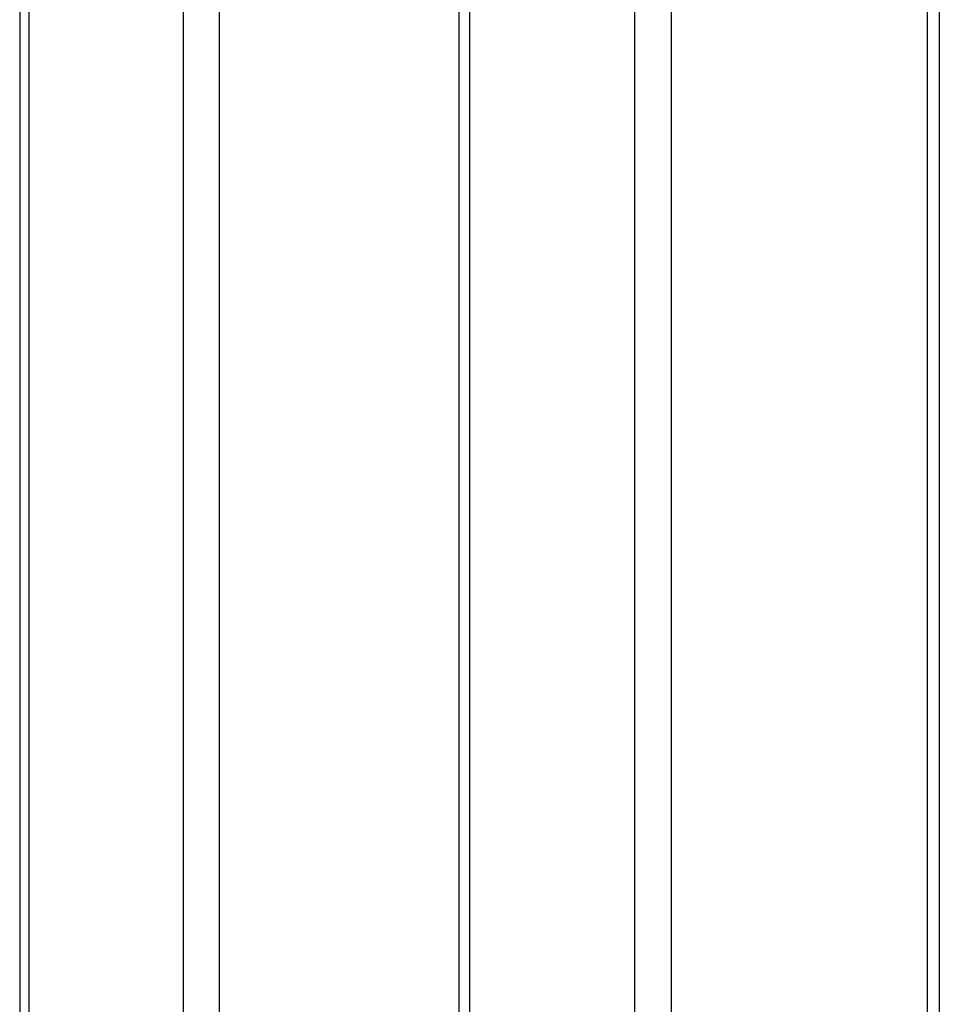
# Model space of a CAD drawing. Header units: inches. Extents: x 0.1 to 16.9, y 0.1 to 10.9.
# Tile 92 of 235: x 6.53762 to 6.538464, y 2.443562 to 2.444466. Entities that reach past the tile are written whole.
import ezdxf

# ---------------------------------------------------------------- set-up
doc = ezdxf.new("R2010")
doc.units = ezdxf.units.IN
doc.header["$MEASUREMENT"] = 0
doc.linetypes.add('PHANTOM', pattern=[0.49999999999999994, 0.25, -0.05, 0.05, -0.05, 0.05, -0.05])

msp = doc.modelspace()

# ---------------------------------------------------------------- linework, layer by layer
at = {"color": 7, "linetype": 'Continuous', "lineweight": 25}
for p, q in [((6.53761970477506, 2.447858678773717), (6.53761970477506, 2.443469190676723)), ((6.537627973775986, 2.447858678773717), (6.537627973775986, 2.443469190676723)), ((6.537770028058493, 2.443469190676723), (6.537770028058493, 2.447858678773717)), ((6.5378028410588, 2.447858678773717), (6.5378028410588, 2.443469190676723)), ((6.538023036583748, 2.447858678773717), (6.538023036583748, 2.443469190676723)), ((6.538032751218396, 2.447858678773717), (6.538032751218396, 2.443469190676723)), ((6.538184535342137, 2.443469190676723), (6.538184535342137, 2.447858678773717)), ((6.538217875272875, 2.447858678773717), (6.538217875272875, 2.443469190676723)), ((6.538452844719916, 2.447858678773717), (6.538452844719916, 2.443469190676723)), ((6.538464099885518, 2.447858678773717), (6.538464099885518, 2.443469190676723))]:
    msp.add_line(p, q, dxfattribs=at)
at = {"color": 7, "linetype": 'PHANTOM', "lineweight": 18}
for p, q in [((6.537619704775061, 2.447858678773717), (6.537619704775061, 2.443469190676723)), ((6.537619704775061, 2.447858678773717), (6.537619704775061, 2.443469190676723)), ((6.537619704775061, 2.447858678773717), (6.537619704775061, 2.443469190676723)), ((6.537627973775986, 2.447858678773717), (6.537627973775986, 2.443469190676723)), ((6.537627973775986, 2.447858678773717), (6.537627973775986, 2.443469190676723)), ((6.537627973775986, 2.447858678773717), (6.537627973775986, 2.443469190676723)), ((6.537770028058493, 2.443469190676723), (6.537770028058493, 2.447858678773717)), ((6.537770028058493, 2.443469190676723), (6.537770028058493, 2.447858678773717)), ((6.537770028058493, 2.443469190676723), (6.537770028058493, 2.447858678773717)), ((6.5378028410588, 2.447858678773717), (6.5378028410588, 2.443469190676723)), ((6.5378028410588, 2.447858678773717), (6.5378028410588, 2.443469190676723)), ((6.5378028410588, 2.447858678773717), (6.5378028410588, 2.443469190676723)), ((6.538023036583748, 2.447858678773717), (6.538023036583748, 2.443469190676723)), ((6.538023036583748, 2.447858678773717), (6.538023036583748, 2.443469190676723)), ((6.538023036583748, 2.447858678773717), (6.538023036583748, 2.443469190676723)), ((6.538032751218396, 2.447858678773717), (6.538032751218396, 2.443469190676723)), ((6.538032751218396, 2.447858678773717), (6.538032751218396, 2.443469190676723)), ((6.538032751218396, 2.447858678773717), (6.538032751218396, 2.443469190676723)), ((6.538184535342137, 2.443469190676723), (6.538184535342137, 2.447858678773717)), ((6.538184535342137, 2.443469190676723), (6.538184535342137, 2.447858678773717)), ((6.538184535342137, 2.443469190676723), (6.538184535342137, 2.447858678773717)), ((6.538217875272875, 2.447858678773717), (6.538217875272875, 2.443469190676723)), ((6.538217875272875, 2.447858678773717), (6.538217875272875, 2.443469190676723)), ((6.538217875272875, 2.447858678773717), (6.538217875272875, 2.443469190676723)), ((6.538452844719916, 2.447858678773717), (6.538452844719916, 2.443469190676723)), ((6.538452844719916, 2.447858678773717), (6.538452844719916, 2.443469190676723)), ((6.538452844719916, 2.447858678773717), (6.538452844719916, 2.443469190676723)), ((6.538464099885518, 2.447858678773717), (6.538464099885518, 2.443469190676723)), ((6.538464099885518, 2.447858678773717), (6.538464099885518, 2.443469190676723)), ((6.538464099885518, 2.447858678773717), (6.538464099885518, 2.443469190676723))]:
    msp.add_line(p, q, dxfattribs=at)

doc.saveas('drawing.dxf')
